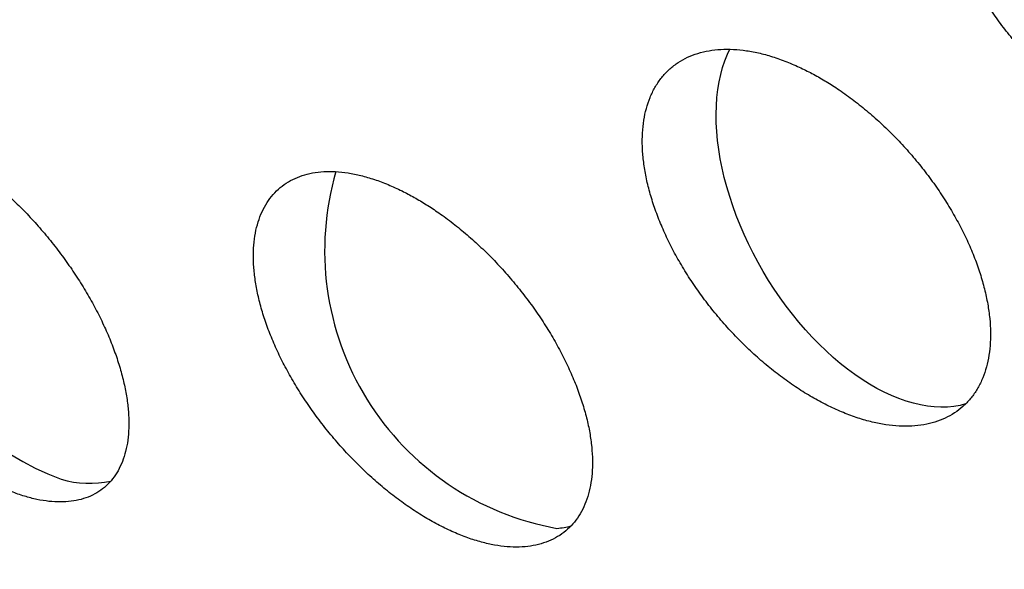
# Model space of a CAD drawing. Header units: millimetres. Extents: x 8 to 303, y 12 to 424.
# Tile 34 of 78: x 269.79 to 274.24, y 158.2 to 160.69. Entities that reach past the tile are written whole.
import ezdxf

# ---------------------------------------------------------------- set-up
doc = ezdxf.new("R2010")
doc.units = ezdxf.units.MM

msp = doc.modelspace()

# ---------------------------------------------------------------- linework, layer by layer
at = {"color": 7, "linetype": 'Continuous', "lineweight": 30, "flags": 128}
msp.add_lwpolyline([(274.0694, 158.9499), (274.044, 158.9437), (274.016, 158.939), (273.9871, 158.9363), (273.9574, 158.9357), (273.9271, 158.9371), (273.8961, 158.9405), (273.8646, 158.946), (273.8325, 158.9535), (273.8001, 158.9629), (273.7674, 158.9744), (273.7343, 158.9878), (273.7011, 159.0031), (273.6677, 159.0203), (273.6343, 159.0394), (273.6009, 159.0602), (273.5677, 159.0828), (273.5346, 159.1072), (273.5017, 159.1332), (273.4692, 159.1607), (273.4371, 159.1898), (273.4054, 159.2204), (273.3743, 159.2524), (273.3438, 159.2857), (273.314, 159.3203), (273.2849, 159.356), (273.2566, 159.3929), (273.2292, 159.4308), (273.2027, 159.4696), (273.1772, 159.5092), (273.1528, 159.5496), (273.1295, 159.5907), (273.1073, 159.6323), (273.0863, 159.6744), (273.0666, 159.7169), (273.0481, 159.7598), (273.031, 159.8028), (273.0153, 159.8459), (273.001, 159.889), (272.9881, 159.932), (272.9767, 159.9748), (272.9668, 160.0174), (272.9584, 160.0596), (272.9516, 160.1013), (272.9463, 160.1424), (272.9425, 160.1829), (272.9403, 160.2227), (272.9398, 160.2616), (272.9407, 160.2996), (272.9433, 160.3365), (272.9474, 160.3724), (272.9531, 160.4071), (272.9604, 160.4406), (272.9691, 160.4728), (272.9794, 160.5035), (272.9912, 160.5328), (273.0021, 160.556)], dxfattribs=at)
at = {"color": 7, "linetype": 'Continuous', "lineweight": 30}
for centre, radius, start, end in [((270.4527, 159.8724), 1.3506, 165.6548, 249.245), ((272.443, 159.6432), 1.2758, 163.6827, 259.8892), ((270.1024, 159.0469), 0.456, 253.653, 282.2328), ((272.1865, 158.7609), 0.3751, 274.9787, 284.8107)]:
    msp.add_arc(centre, radius, start, end, dxfattribs=at)
for points, knots in [([(260.2281, 166.1472), (260.2592, 166.0935), (260.3028, 166.0184), (260.3677, 165.9081), (260.4231, 165.8148), (260.4898, 165.7037), (260.5605, 165.5873), (260.6352, 165.4657), (260.7132, 165.3404), (260.7938, 165.2125), (260.8768, 165.0825), (260.9618, 164.9511), (261.0486, 164.8186), (261.1371, 164.6854), (261.2272, 164.5516), (261.3187, 164.4175), (261.4115, 164.2832), (261.5057, 164.1489), (261.601, 164.0147), (261.6976, 163.8807), (261.7953, 163.7469), (261.894, 163.6135), (261.9938, 163.4805), (262.0947, 163.348), (262.1965, 163.216), (262.2994, 163.0846), (262.4031, 162.9537), (262.5078, 162.8236), (262.6134, 162.6941), (262.7198, 162.5654), (262.8272, 162.4374), (262.9353, 162.3102), (263.0443, 162.1838), (263.1541, 162.0583), (263.2647, 161.9337), (263.376, 161.81), (263.4882, 161.6872), (263.601, 161.5653), (263.7146, 161.4445), (263.8289, 161.3246), (263.9439, 161.2058), (264.0595, 161.088), (264.1759, 160.9712), (264.2929, 160.8556), (264.4105, 160.7411), (264.5288, 160.6276), (264.6477, 160.5154), (264.7672, 160.4042), (264.8873, 160.2943), (265.0079, 160.1856), (265.1291, 160.078), (265.2509, 159.9718), (265.3732, 159.8667), (265.496, 159.7629), (265.6193, 159.6604), (265.7431, 159.5593), (265.8674, 159.4594), (265.9922, 159.3608), (266.1174, 159.2637), (266.2431, 159.1678), (266.3692, 159.0734), (266.4957, 158.9803), (266.6227, 158.8887), (266.75, 158.7985), (266.8777, 158.7097), (267.0057, 158.6224), (267.1341, 158.5366), (267.2629, 158.4522), (267.3919, 158.3694), (267.5213, 158.288), (267.651, 158.2082), (267.7809, 158.13), (267.9111, 158.0533), (268.0416, 157.9782), (268.1722, 157.9047), (268.3031, 157.8328), (268.4343, 157.7625), (268.5655, 157.6939), (268.697, 157.6269), (268.8286, 157.5615), (268.9604, 157.4979), (269.0922, 157.4359), (269.2242, 157.3756), (269.3562, 157.3171), (269.4883, 157.2603), (269.6205, 157.2052), (269.7527, 157.1519), (269.8848, 157.1003), (270.017, 157.0505), (270.1492, 157.0025), (270.2812, 156.9564), (270.4133, 156.912), (270.5452, 156.8694), (270.677, 156.8287), (270.8087, 156.7898), (270.9402, 156.7528), (271.0715, 156.7176), (271.2027, 156.6843), (271.3336, 156.6529), (271.4643, 156.6233), (271.5947, 156.5956), (271.7248, 156.5698), (271.8546, 156.5459), (271.9841, 156.5239), (272.1133, 156.5038), (272.242, 156.4856), (272.3704, 156.4694), (272.4984, 156.455), (272.6259, 156.4425), (272.753, 156.4319), (272.8796, 156.4233), (273.0058, 156.4165), (273.1314, 156.4117), (273.2565, 156.4087), (273.381, 156.4077), (273.505, 156.4085), (273.6284, 156.4113), (273.7512, 156.4159), (273.8734, 156.4224), (273.9949, 156.4308), (274.1159, 156.4411), (274.2361, 156.4533), (274.3557, 156.4673), (274.4746, 156.4832), (274.5928, 156.5009), (274.7103, 156.5205), (274.8271, 156.5419), (274.9431, 156.5652), (275.0583, 156.5903), (275.1729, 156.6172), (275.2866, 156.646), (275.3995, 156.6766), (275.5117, 156.709), (275.623, 156.7432), (275.7335, 156.7792), (275.8432, 156.817), (275.9521, 156.8565), (276.06, 156.8979), (276.1672, 156.9411), (276.2734, 156.986), (276.3788, 157.0327), (276.4832, 157.0811), (276.5868, 157.1313), (276.6895, 157.1833), (276.7911, 157.237), (276.8814, 157.2865), (276.9373, 157.3187), (276.96, 157.3319)], [0, 0, 0, 0, 0.007619, 0.010655, 0.015702, 0.020938, 0.026554, 0.032416, 0.038471, 0.044675, 0.050999, 0.05742, 0.063922, 0.07049, 0.077115, 0.08379, 0.090506, 0.097259, 0.104045, 0.11086, 0.117701, 0.124565, 0.13145, 0.138354, 0.145276, 0.152214, 0.159167, 0.166133, 0.173112, 0.180104, 0.187106, 0.194119, 0.201143, 0.208175, 0.215217, 0.222267, 0.229325, 0.236391, 0.243464, 0.250545, 0.257632, 0.264726, 0.271827, 0.278934, 0.286047, 0.293166, 0.30029, 0.30742, 0.314556, 0.321697, 0.328843, 0.335994, 0.34315, 0.350311, 0.357476, 0.364646, 0.371821, 0.378999, 0.386182, 0.39337, 0.400561, 0.407756, 0.414955, 0.422157, 0.429363, 0.436572, 0.443784, 0.450999, 0.458217, 0.465438, 0.472661, 0.479886, 0.487113, 0.494342, 0.501572, 0.508803, 0.516036, 0.523268, 0.530501, 0.537734, 0.544966, 0.552197, 0.559427, 0.566655, 0.573881, 0.581105, 0.588325, 0.595542, 0.602754, 0.609962, 0.617165, 0.624362, 0.631553, 0.638737, 0.645914, 0.653083, 0.660243, 0.667394, 0.674536, 0.681667, 0.688788, 0.695898, 0.702995, 0.710081, 0.717153, 0.724213, 0.731259, 0.738291, 0.745308, 0.752311, 0.759298, 0.766271, 0.773228, 0.780169, 0.787095, 0.794005, 0.800899, 0.807778, 0.814641, 0.821488, 0.82832, 0.835136, 0.841938, 0.848725, 0.855498, 0.862258, 0.869003, 0.875736, 0.882457, 0.889166, 0.895863, 0.90255, 0.909227, 0.915895, 0.922554, 0.929206, 0.93585, 0.942489, 0.949122, 0.95575, 0.962375, 0.968997, 0.975617, 0.982236, 0.988854, 0.995474, 1, 1, 1, 1]), ([(274.7057, 161.7552), (274.6833, 161.7645), (274.6384, 161.7833), (274.5719, 161.8042), (274.5067, 161.8196), (274.4432, 161.829), (274.382, 161.8321), (274.3234, 161.8291), (274.2678, 161.82), (274.2158, 161.805), (274.168, 161.7838), (274.1243, 161.757), (274.0851, 161.7246), (274.0508, 161.6871), (274.0216, 161.6445), (273.9976, 161.5973), (273.9789, 161.5459), (273.9656, 161.4905), (273.958, 161.4315), (273.9559, 161.3693), (273.9593, 161.3044), (273.9682, 161.2372), (273.9828, 161.1681), (274.0028, 161.0974), (274.0279, 161.0259), (274.0582, 160.9539), (274.0936, 160.8819), (274.1338, 160.8102), (274.1783, 160.7396), (274.227, 160.6706), (274.2798, 160.6035), (274.3362, 160.5387), (274.3957, 160.4771), (274.4578, 160.4189), (274.5223, 160.3646), (274.5887, 160.3145), (274.6564, 160.2692), (274.7247, 160.2289), (274.7934, 160.1942), (274.8619, 160.1651), (274.9298, 160.1417), (274.9962, 160.1244), (275.0608, 160.1135), (275.1232, 160.1087), (275.183, 160.11), (275.2396, 160.1176), (275.2924, 160.1313), (275.3414, 160.151), (275.3863, 160.1765), (275.4267, 160.2074), (275.4621, 160.2438), (275.4925, 160.2851), (275.5179, 160.3312), (275.5379, 160.3816), (275.5524, 160.4361), (275.5614, 160.4943), (275.565, 160.5556), (275.563, 160.6198), (275.5553, 160.6865), (275.542, 160.7553), (275.5235, 160.8255), (275.4997, 160.8968), (275.4705, 160.9687), (275.4362, 161.041), (275.3973, 161.1126), (275.3539, 161.1834), (275.3061, 161.2529), (275.2541, 161.3207), (275.1987, 161.386), (275.1401, 161.4484), (275.0785, 161.5075), (275.0144, 161.5629), (274.9485, 161.614), (274.8844, 161.6583), (274.8229, 161.696), (274.7643, 161.7282), (274.7252, 161.7462), (274.7057, 161.7552)], [0, 0, 0, 0, 0.013402, 0.026851, 0.0403, 0.053701, 0.067108, 0.080564, 0.094019, 0.107426, 0.120721, 0.134064, 0.147408, 0.160703, 0.173891, 0.187126, 0.200362, 0.21355, 0.226724, 0.239944, 0.253164, 0.266338, 0.279594, 0.292897, 0.3062, 0.319457, 0.332858, 0.346305, 0.359753, 0.373155, 0.386701, 0.400295, 0.41389, 0.427437, 0.441066, 0.454745, 0.468424, 0.482053, 0.495666, 0.509327, 0.522988, 0.5366, 0.550099, 0.563648, 0.577196, 0.590694, 0.604036, 0.617427, 0.630818, 0.644159, 0.657372, 0.670632, 0.683892, 0.697104, 0.71027, 0.723482, 0.736695, 0.749862, 0.763083, 0.77635, 0.789618, 0.802839, 0.816192, 0.829592, 0.842992, 0.856345, 0.869852, 0.883405, 0.896959, 0.910466, 0.92408, 0.937743, 0.951406, 0.96502, 0.976675, 0.988345, 1, 1, 1, 1]), ([(273.3162, 160.4742), (273.2944, 160.4838), (273.2507, 160.503), (273.1863, 160.5248), (273.1232, 160.5413), (273.0621, 160.5519), (273.0032, 160.5563), (272.947, 160.5547), (272.8939, 160.5472), (272.8444, 160.5338), (272.7989, 160.5145), (272.7577, 160.4895), (272.7208, 160.4591), (272.6887, 160.4235), (272.6617, 160.3828), (272.6397, 160.3374), (272.6229, 160.2878), (272.6114, 160.2341), (272.6054, 160.1766), (272.6049, 160.1157), (272.6097, 160.0521), (272.62, 159.9859), (272.6359, 159.9176), (272.6571, 159.8475), (272.6834, 159.7765), (272.7147, 159.7048), (272.7511, 159.6329), (272.7922, 159.5611), (272.8375, 159.4904), (272.8869, 159.4211), (272.9401, 159.3537), (272.9968, 159.2886), (273.0563, 159.2264), (273.1183, 159.1676), (273.1824, 159.1129), (273.2481, 159.0623), (273.3149, 159.0162), (273.3822, 158.9753), (273.4494, 158.9398), (273.5162, 158.9098), (273.5822, 158.8855), (273.6466, 158.8672), (273.709, 158.8551), (273.769, 158.849), (273.8263, 158.8489), (273.8804, 158.8549), (273.9308, 158.867), (273.9773, 158.8849), (274.0197, 158.9085), (274.0577, 158.9375), (274.0909, 158.972), (274.1192, 159.0114), (274.1425, 159.0556), (274.1606, 159.1042), (274.1733, 159.157), (274.1807, 159.2136), (274.1826, 159.2735), (274.1791, 159.3365), (274.17, 159.4021), (274.1554, 159.4701), (274.1357, 159.5396), (274.1107, 159.6103), (274.0804, 159.682), (274.0451, 159.7541), (274.0053, 159.8258), (273.9611, 159.8967), (273.9126, 159.9664), (273.8602, 160.0345), (273.8044, 160.1002), (273.7457, 160.1631), (273.6842, 160.2226), (273.6205, 160.2786), (273.5551, 160.3304), (273.4918, 160.3753), (273.4312, 160.4136), (273.3736, 160.4464), (273.3353, 160.4649), (273.3162, 160.4742)], [0, 0, 0, 0, 0.013288, 0.026623, 0.039958, 0.053246, 0.066538, 0.079879, 0.093219, 0.106511, 0.119717, 0.132971, 0.146224, 0.15943, 0.172598, 0.185812, 0.199027, 0.212195, 0.225425, 0.2387, 0.251977, 0.265207, 0.278571, 0.291982, 0.305393, 0.318758, 0.332273, 0.345837, 0.3594, 0.372916, 0.386535, 0.400202, 0.413869, 0.427488, 0.441114, 0.454789, 0.468464, 0.482089, 0.495621, 0.509203, 0.522784, 0.536315, 0.549695, 0.563123, 0.57655, 0.589929, 0.603166, 0.616451, 0.629735, 0.642972, 0.65614, 0.669354, 0.682569, 0.695737, 0.708937, 0.722183, 0.735429, 0.748629, 0.761947, 0.775311, 0.788676, 0.801994, 0.815466, 0.828985, 0.842504, 0.855976, 0.869573, 0.883217, 0.896862, 0.910458, 0.924093, 0.937777, 0.951461, 0.965096, 0.976725, 0.98837, 1, 1, 1, 1]), ([(269.4321, 160.1131), (269.4118, 160.1235), (269.3711, 160.1442), (269.3113, 160.1685), (269.253, 160.1875), (269.1967, 160.2008), (269.1429, 160.208), (269.0918, 160.2094), (269.0437, 160.2049), (268.9991, 160.1946), (268.9584, 160.1783), (268.9216, 160.1564), (268.8891, 160.129), (268.861, 160.0963), (268.8377, 160.0583), (268.8191, 160.0153), (268.8056, 159.9678), (268.7971, 159.916), (268.7939, 159.86), (268.796, 159.8002), (268.8033, 159.7373), (268.8158, 159.6717), (268.8336, 159.6035), (268.8565, 159.5333), (268.8843, 159.4619), (268.9169, 159.3897), (268.954, 159.3171), (268.9956, 159.2446), (269.041, 159.1729), (269.09, 159.1026), (269.1423, 159.0342), (269.1976, 158.9682), (269.2553, 158.9048), (269.3149, 158.845), (269.376, 158.7891), (269.4381, 158.7374), (269.5011, 158.69), (269.564, 158.6476), (269.6265, 158.6105), (269.6883, 158.5787), (269.7491, 158.5524), (269.8081, 158.5318), (269.865, 158.5172), (269.9196, 158.5084), (269.9716, 158.5055), (270.0204, 158.5085), (270.0657, 158.5175), (270.1075, 158.5323), (270.1453, 158.5528), (270.1789, 158.5787), (270.208, 158.6103), (270.2325, 158.647), (270.2522, 158.6887), (270.2671, 158.735), (270.2767, 158.7859), (270.2812, 158.841), (270.2804, 158.8997), (270.2745, 158.9618), (270.2632, 159.0269), (270.2466, 159.0946), (270.225, 159.1642), (270.1985, 159.2353), (270.167, 159.3074), (270.1309, 159.3801), (270.0904, 159.4527), (270.0461, 159.5245), (269.9979, 159.5952), (269.9463, 159.6642), (269.8917, 159.731), (269.8347, 159.7949), (269.7756, 159.8555), (269.7148, 159.9125), (269.6527, 159.9655), (269.5933, 160.0114), (269.5372, 160.0506), (269.4845, 160.0842), (269.4496, 160.1035), (269.4321, 160.1131)], [0, 0, 0, 0, 0.013175, 0.026396, 0.039618, 0.052792, 0.065967, 0.079188, 0.092409, 0.105583, 0.118774, 0.132011, 0.145248, 0.158439, 0.171737, 0.185082, 0.198427, 0.211726, 0.225176, 0.238674, 0.252172, 0.265623, 0.279205, 0.292836, 0.306467, 0.320049, 0.333685, 0.34737, 0.361055, 0.374691, 0.388275, 0.40191, 0.415543, 0.429127, 0.442578, 0.456077, 0.469577, 0.483027, 0.496321, 0.509664, 0.523006, 0.536301, 0.549487, 0.562721, 0.575955, 0.589142, 0.602315, 0.615534, 0.628754, 0.641927, 0.655184, 0.668487, 0.681791, 0.695049, 0.708452, 0.721901, 0.735352, 0.748755, 0.762304, 0.7759, 0.789497, 0.803045, 0.816676, 0.830356, 0.844035, 0.857665, 0.871276, 0.884936, 0.898596, 0.912206, 0.925703, 0.939249, 0.952795, 0.966291, 0.977523, 0.988768, 1, 1, 1, 1]), ([(271.5175, 159.9141), (271.4964, 159.924), (271.4542, 159.9439), (271.392, 159.9669), (271.3313, 159.9846), (271.2726, 159.9965), (271.2163, 160.0023), (271.1627, 160.0023), (271.1121, 159.9963), (271.0651, 159.9846), (271.0221, 159.9669), (270.9832, 159.9436), (270.9486, 159.9149), (270.9186, 159.881), (270.8935, 159.8418), (270.8734, 159.7979), (270.8583, 159.7496), (270.8484, 159.6972), (270.844, 159.6407), (270.8448, 159.5806), (270.851, 159.5177), (270.8625, 159.4521), (270.8795, 159.3841), (270.9017, 159.3141), (270.929, 159.2431), (270.9611, 159.1713), (270.9981, 159.0992), (271.0396, 159.0271), (271.0853, 158.956), (271.1348, 158.8862), (271.1879, 158.8184), (271.2442, 158.7528), (271.3032, 158.69), (271.3643, 158.6308), (271.4272, 158.5754), (271.4915, 158.5242), (271.5567, 158.4775), (271.6221, 158.4358), (271.6872, 158.3996), (271.7517, 158.3687), (271.8153, 158.3434), (271.8771, 158.324), (271.9368, 158.3106), (271.9941, 158.3032), (272.0488, 158.3017), (272.1002, 158.3061), (272.148, 158.3166), (272.192, 158.3328), (272.2321, 158.3546), (272.2678, 158.382), (272.2988, 158.4147), (272.3251, 158.4526), (272.3465, 158.4952), (272.3629, 158.5424), (272.3739, 158.594), (272.3797, 158.6496), (272.3802, 158.7086), (272.3754, 158.7708), (272.3651, 158.8359), (272.3494, 158.9035), (272.3285, 158.9728), (272.3026, 159.0436), (272.2715, 159.1153), (272.2356, 159.1876), (272.1953, 159.2596), (272.1507, 159.3309), (272.102, 159.401), (272.0497, 159.4695), (271.9942, 159.5358), (271.936, 159.5992), (271.8753, 159.6593), (271.8127, 159.7157), (271.7487, 159.7681), (271.6869, 159.8136), (271.6282, 159.8524), (271.5727, 159.8857), (271.5359, 159.9046), (271.5175, 159.9141)], [0, 0, 0, 0, 0.013205, 0.026457, 0.039709, 0.052914, 0.066121, 0.079376, 0.092631, 0.105839, 0.119006, 0.13222, 0.145435, 0.158603, 0.17181, 0.185064, 0.198318, 0.211526, 0.224856, 0.238232, 0.251609, 0.26494, 0.278423, 0.291954, 0.305484, 0.318968, 0.332571, 0.346221, 0.359872, 0.373475, 0.387108, 0.400791, 0.414474, 0.428107, 0.441668, 0.455278, 0.468888, 0.482448, 0.495864, 0.509329, 0.522793, 0.536208, 0.549473, 0.562785, 0.576098, 0.589363, 0.602537, 0.615759, 0.628981, 0.642156, 0.65534, 0.66857, 0.6818, 0.694984, 0.70827, 0.721601, 0.734934, 0.74822, 0.761657, 0.775141, 0.788626, 0.802063, 0.815637, 0.829259, 0.842881, 0.856455, 0.87009, 0.883775, 0.897459, 0.911094, 0.924687, 0.938329, 0.951971, 0.965563, 0.977037, 0.988526, 1, 1, 1, 1])]:
    msp.add_open_spline(points, degree=3, knots=knots, dxfattribs=at)

doc.saveas('drawing.dxf')
